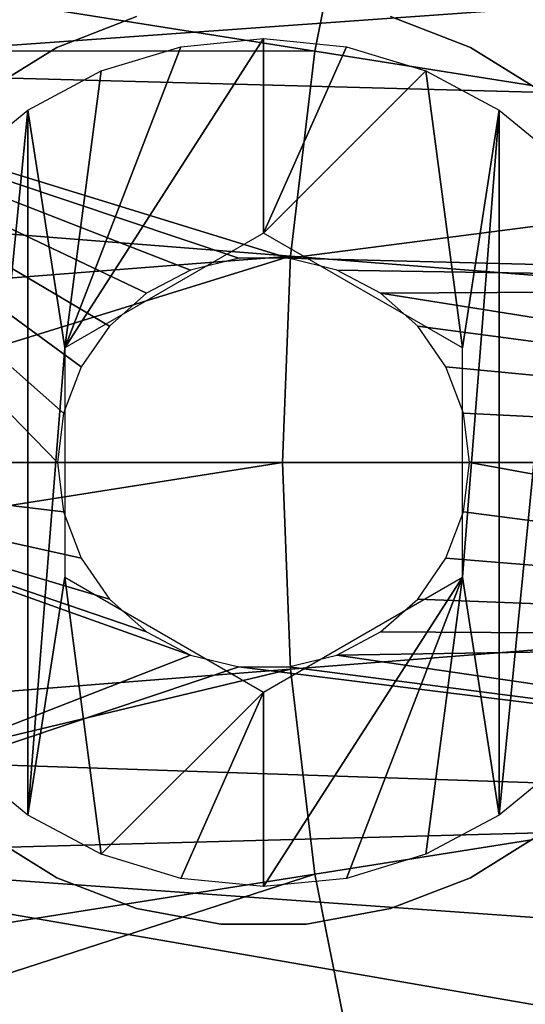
# Model space of a CAD drawing. Header units: millimetres. Extents: x -100 to 100, y -100 to 100.
# Tile 20 of 103: x -22 to -18, y -4 to 3. Entities that reach past the tile are written whole.
import ezdxf

# ---------------------------------------------------------------- set-up
doc = ezdxf.new("R2010")
doc.units = ezdxf.units.MM
doc.header["$LTSCALE"] = 52.148148
for name, color, linetype in [('342', 7, 'CONTINUOUS'), ('343', 7, 'CONTINUOUS'), ('344', 7, 'CONTINUOUS'), ('346', 7, 'CONTINUOUS'), ('65', 7, 'CONTINUOUS'), ('67', 7, 'CONTINUOUS'), ('68', 7, 'CONTINUOUS')]:
    doc.layers.add(name, color=color, linetype=linetype)

msp = doc.modelspace()

# ---------------------------------------------------------------- linework, layer by layer
at = {"layer": '342', "linetype": 'CONTINUOUS'}
for points in [[(-20, 1.7321, -138.7), (-21.5, 0.866, -138.7), (-20, 3.2, -138.7), (-20, 1.7321, -138.7)], [(-20, 3.2, -138.7), (-21.5, 0.866, -138.7), (-20.6243, 3.1385, -138.7), (-20, 3.2, -138.7)], [(-19.3757, 3.1385, -138.7), (-20, 1.7321, -138.7), (-20, 3.2, -138.7), (-19.3757, 3.1385, -138.7)], [(-20.6243, 3.1385, -138.7), (-21.5, 0.866, -138.7), (-21.2246, 2.9564, -138.7), (-20.6243, 3.1385, -138.7)], [(-18.7754, 2.9564, -138.7), (-20, 1.7321, -138.7), (-19.3757, 3.1385, -138.7), (-18.7754, 2.9564, -138.7)], [(-21.2246, 2.9564, -138.7), (-21.5, 0.866, -138.7), (-21.7778, 2.6607, -138.7), (-21.2246, 2.9564, -138.7)], [(-18.5, 0.866, -138.7), (-20, 1.7321, -138.7), (-18.7754, 2.9564, -138.7), (-18.5, 0.866, -138.7)], [(-18.2222, 2.6607, -138.7), (-18.5, 0.866, -138.7), (-18.7754, 2.9564, -138.7), (-18.2222, 2.6607, -138.7)], [(-21.7778, -2.6607, -138.7), (-22.2628, -2.2627, -138.7), (-21.7778, 2.6607, -138.7), (-21.7778, -2.6607, -138.7)], [(-21.7778, 2.6607, -138.7), (-22.2628, -2.2627, -138.7), (-22.2628, 2.2627, -138.7), (-21.7778, 2.6607, -138.7)], [(-21.5, 0.866, -138.7), (-21.7778, -2.6607, -138.7), (-21.7778, 2.6607, -138.7), (-21.5, 0.866, -138.7)], [(-18.5, -0.866, -138.7), (-18.5, 0.866, -138.7), (-18.2222, 2.6607, -138.7), (-18.5, -0.866, -138.7)], [(-18.2222, -2.6607, -138.7), (-18.5, -0.866, -138.7), (-18.2222, 2.6607, -138.7), (-18.2222, -2.6607, -138.7)], [(-17.7372, 2.2627, -138.7), (-18.2222, -2.6607, -138.7), (-18.2222, 2.6607, -138.7), (-17.7372, 2.2627, -138.7)], [(-17.7372, -2.2627, -138.7), (-18.2222, -2.6607, -138.7), (-17.7372, 2.2627, -138.7), (-17.7372, -2.2627, -138.7)], [(-21.5, 0.866, -138.7), (-21.5, -0.866, -138.7), (-21.7778, -2.6607, -138.7), (-21.5, 0.866, -138.7)], [(-21.7778, -2.6607, -138.7), (-21.5, -0.866, -138.7), (-21.2246, -2.9564, -138.7), (-21.7778, -2.6607, -138.7)], [(-21.5, -0.866, -138.7), (-20, -1.7321, -138.7), (-21.2246, -2.9564, -138.7), (-21.5, -0.866, -138.7)], [(-20, -1.7321, -138.7), (-18.5, -0.866, -138.7), (-20, -3.2, -138.7), (-20, -1.7321, -138.7)], [(-20, -3.2, -138.7), (-18.5, -0.866, -138.7), (-19.3757, -3.1385, -138.7), (-20, -3.2, -138.7)], [(-19.3757, -3.1385, -138.7), (-18.5, -0.866, -138.7), (-18.7754, -2.9564, -138.7), (-19.3757, -3.1385, -138.7)], [(-18.7754, -2.9564, -138.7), (-18.5, -0.866, -138.7), (-18.2222, -2.6607, -138.7), (-18.7754, -2.9564, -138.7)], [(-21.2246, -2.9564, -138.7), (-20, -1.7321, -138.7), (-20.6243, -3.1385, -138.7), (-21.2246, -2.9564, -138.7)], [(-20.6243, -3.1385, -138.7), (-20, -1.7321, -138.7), (-20, -3.2, -138.7), (-20.6243, -3.1385, -138.7)]]:
    msp.add_3dface(points, dxfattribs=at)
at = {"layer": '343', "linetype": 'CONTINUOUS'}
for points in [[(-20.9578, 3.3664, -138.4), (-21.5601, 3.1331, -138.4), (-20.9578, 3.3664, -134.7), (-20.9578, 3.3664, -138.4)], [(-20.9578, 3.3664, -134.7), (-21.5601, 3.1331, -138.4), (-21.5601, 3.1331, -134.7), (-20.9578, 3.3664, -134.7)], [(-18.4399, 3.1331, -138.4), (-19.0422, 3.3664, -138.4), (-18.4399, 3.1331, -134.7), (-18.4399, 3.1331, -138.4)], [(-18.4399, 3.1331, -134.7), (-19.0422, 3.3664, -138.4), (-19.0422, 3.3664, -134.7), (-18.4399, 3.1331, -134.7)], [(-21.5601, 3.1331, -138.4), (-22.1092, 2.7931, -138.4), (-21.5601, 3.1331, -134.7), (-21.5601, 3.1331, -138.4)], [(-21.5601, 3.1331, -134.7), (-22.1092, 2.7931, -138.4), (-22.1092, 2.7931, -134.7), (-21.5601, 3.1331, -134.7)], [(-17.8908, 2.7931, -138.4), (-18.4399, 3.1331, -138.4), (-17.8908, 2.7931, -134.7), (-17.8908, 2.7931, -138.4)], [(-17.8908, 2.7931, -134.7), (-18.4399, 3.1331, -138.4), (-18.4399, 3.1331, -134.7), (-17.8908, 2.7931, -134.7)]]:
    msp.add_3dface(points, dxfattribs=at)
at = {"layer": '344', "linetype": 'CONTINUOUS'}
for points in [[(-22.1092, -2.7931, -138.4), (-21.5601, -3.1331, -138.4), (-22.1092, -2.7931, -134.7), (-22.1092, -2.7931, -138.4)], [(-22.1092, -2.7931, -134.7), (-21.5601, -3.1331, -138.4), (-21.5601, -3.1331, -134.7), (-22.1092, -2.7931, -134.7)], [(-18.4399, -3.1331, -138.4), (-17.8908, -2.7931, -138.4), (-18.4399, -3.1331, -134.7), (-18.4399, -3.1331, -138.4)], [(-18.4399, -3.1331, -134.7), (-17.8908, -2.7931, -138.4), (-17.8908, -2.7931, -134.7), (-18.4399, -3.1331, -134.7)], [(-21.5601, -3.1331, -138.4), (-20.9578, -3.3664, -138.4), (-21.5601, -3.1331, -134.7), (-21.5601, -3.1331, -138.4)], [(-21.5601, -3.1331, -134.7), (-20.9578, -3.3664, -138.4), (-20.9578, -3.3664, -134.7), (-21.5601, -3.1331, -134.7)], [(-19.0422, -3.3664, -138.4), (-18.4399, -3.1331, -138.4), (-19.0422, -3.3664, -134.7), (-19.0422, -3.3664, -138.4)], [(-19.0422, -3.3664, -134.7), (-18.4399, -3.1331, -138.4), (-18.4399, -3.1331, -134.7), (-19.0422, -3.3664, -134.7)], [(-20.9578, -3.3664, -138.4), (-20.3229, -3.4851, -138.4), (-20.9578, -3.3664, -134.7), (-20.9578, -3.3664, -138.4)], [(-20.9578, -3.3664, -134.7), (-20.3229, -3.4851, -138.4), (-20.3229, -3.4851, -134.7), (-20.9578, -3.3664, -134.7)], [(-19.6771, -3.4851, -138.4), (-19.0422, -3.3664, -138.4), (-19.6771, -3.4851, -134.7), (-19.6771, -3.4851, -138.4)], [(-19.6771, -3.4851, -134.7), (-19.0422, -3.3664, -138.4), (-19.0422, -3.3664, -134.7), (-19.6771, -3.4851, -134.7)], [(-20.3229, -3.4851, -138.4), (-19.6771, -3.4851, -138.4), (-20.3229, -3.4851, -134.7), (-20.3229, -3.4851, -138.4)], [(-20.3229, -3.4851, -134.7), (-19.6771, -3.4851, -138.4), (-19.6771, -3.4851, -134.7), (-20.3229, -3.4851, -134.7)]]:
    msp.add_3dface(points, dxfattribs=at)
at = {"layer": '346', "color": 7, "linetype": 'CONTINUOUS'}
for points in [[(89.9504, 0, -106.6), (-89.9504, 0, -106.6), (-89.7457, 6.033, -106.6), (89.9504, 0, -106.6)], [(89.7423, 6.0696, -106.6), (89.9504, 0, -106.6), (-89.7457, 6.033, -106.6), (89.7423, 6.0696, -106.6)], [(-89.7423, -6.0696, -106.6), (-89.9504, 0, -106.6), (89.7457, -6.033, -106.6), (-89.7423, -6.0696, -106.6)], [(89.7457, -6.033, -106.6), (-89.9504, 0, -106.6), (89.9504, 0, -106.6), (89.7457, -6.033, -106.6)]]:
    msp.add_3dface(points, dxfattribs=at)
at = {"layer": '65', "color": 7, "linetype": 'CONTINUOUS'}
for points in [[(-23.9051, 5.8929, -120), (-11.9697, 3.8607, -120), (-24.4411, 2.9702, -120), (-23.9051, 5.8929, -120)], [(-11.9697, 3.8607, -120), (-11.4843, 2.6215, -120), (-24.4411, 2.9702, -120), (-11.9697, 3.8607, -120)], [(-24.621, 0, -120), (-24.4411, 2.9702, -120), (-21.554, 0, -120), (-24.621, 0, -120)], [(-24.4411, 2.9702, -120), (-11.4843, 2.6215, -120), (-19.8123, 1.5426, -120), (-24.4411, 2.9702, -120)], [(-21.554, 0, -120), (-24.4411, 2.9702, -120), (-21.5086, 0.3728, -120), (-21.554, 0, -120)], [(-21.5086, 0.3728, -120), (-24.4411, 2.9702, -120), (-21.3756, 0.7225, -120), (-21.5086, 0.3728, -120)], [(-21.3756, 0.7225, -120), (-24.4411, 2.9702, -120), (-21.1629, 1.0304, -120), (-21.3756, 0.7225, -120)], [(-21.1629, 1.0304, -120), (-24.4411, 2.9702, -120), (-20.8829, 1.2786, -120), (-21.1629, 1.0304, -120)], [(-20.8829, 1.2786, -120), (-24.4411, 2.9702, -120), (-20.5516, 1.4527, -120), (-20.8829, 1.2786, -120)], [(-20.5516, 1.4527, -120), (-24.4411, 2.9702, -120), (-20.1877, 1.5426, -120), (-20.5516, 1.4527, -120)], [(-20.1877, 1.5426, -120), (-24.4411, 2.9702, -120), (-19.8123, 1.5426, -120), (-20.1877, 1.5426, -120)], [(-11.4843, 2.6215, -120), (-11.1891, 1.3251, -120), (-19.8123, 1.5426, -120), (-11.4843, 2.6215, -120)], [(-19.8123, 1.5426, -120), (-11.1891, 1.3251, -120), (-19.4484, 1.4527, -120), (-19.8123, 1.5426, -120)], [(-19.4484, 1.4527, -120), (-11.1891, 1.3251, -120), (-19.1171, 1.2786, -120), (-19.4484, 1.4527, -120)], [(-11.1891, 1.3251, -120), (-11.0901, 0, -120), (-19.1171, 1.2786, -120), (-11.1891, 1.3251, -120)], [(-19.1171, 1.2786, -120), (-11.0901, 0, -120), (-18.8371, 1.0304, -120), (-19.1171, 1.2786, -120)], [(-18.8371, 1.0304, -120), (-11.0901, 0, -120), (-18.6244, 0.7225, -120), (-18.8371, 1.0304, -120)], [(-18.6244, 0.7225, -120), (-11.0901, 0, -120), (-18.4914, 0.3728, -120), (-18.6244, 0.7225, -120)], [(-18.4914, 0.3728, -120), (-11.0901, 0, -120), (-18.446, 0, -120), (-18.4914, 0.3728, -120)], [(-24.4411, -2.9702, -120), (-24.621, 0, -120), (-20.5516, -1.4527, -120), (-24.4411, -2.9702, -120)], [(-24.621, 0, -120), (-21.554, 0, -120), (-21.5086, -0.3728, -120), (-24.621, 0, -120)], [(-20.5516, -1.4527, -120), (-24.621, 0, -120), (-20.8829, -1.2786, -120), (-20.5516, -1.4527, -120)], [(-20.8829, -1.2786, -120), (-24.621, 0, -120), (-21.1629, -1.0304, -120), (-20.8829, -1.2786, -120)], [(-21.1629, -1.0304, -120), (-24.621, 0, -120), (-21.3756, -0.7225, -120), (-21.1629, -1.0304, -120)], [(-21.3756, -0.7225, -120), (-24.621, 0, -120), (-21.5086, -0.3728, -120), (-21.3756, -0.7225, -120)], [(-18.446, 0, -120), (-11.1891, -1.3251, -120), (-18.4914, -0.3728, -120), (-18.446, 0, -120)], [(-11.0901, 0, -120), (-11.1891, -1.3251, -120), (-18.446, 0, -120), (-11.0901, 0, -120)], [(-18.4914, -0.3728, -120), (-11.1891, -1.3251, -120), (-18.6244, -0.7225, -120), (-18.4914, -0.3728, -120)], [(-18.6244, -0.7225, -120), (-11.1891, -1.3251, -120), (-18.8371, -1.0304, -120), (-18.6244, -0.7225, -120)], [(-18.8371, -1.0304, -120), (-11.1891, -1.3251, -120), (-19.1171, -1.2786, -120), (-18.8371, -1.0304, -120)], [(-19.1171, -1.2786, -120), (-11.1891, -1.3251, -120), (-19.4484, -1.4527, -120), (-19.1171, -1.2786, -120)], [(-11.1891, -1.3251, -120), (-11.4843, -2.6215, -120), (-19.4484, -1.4527, -120), (-11.1891, -1.3251, -120)], [(-20.1877, -1.5426, -120), (-24.4411, -2.9702, -120), (-20.5516, -1.4527, -120), (-20.1877, -1.5426, -120)], [(-19.4484, -1.4527, -120), (-11.4843, -2.6215, -120), (-19.8123, -1.5426, -120), (-19.4484, -1.4527, -120)], [(-11.4843, -2.6215, -120), (-24.4411, -2.9702, -120), (-20.1877, -1.5426, -120), (-11.4843, -2.6215, -120)], [(-19.8123, -1.5426, -120), (-11.4843, -2.6215, -120), (-20.1877, -1.5426, -120), (-19.8123, -1.5426, -120)], [(-11.4843, -2.6215, -120), (-11.9697, -3.8607, -120), (-24.4411, -2.9702, -120), (-11.4843, -2.6215, -120)], [(-11.9697, -3.8607, -120), (-12.6339, -5.0129, -120), (-24.4411, -2.9702, -120), (-11.9697, -3.8607, -120)], [(-24.4411, -2.9702, -120), (-12.6339, -5.0129, -120), (-23.9051, -5.8929, -120), (-24.4411, -2.9702, -120)]]:
    msp.add_3dface(points, dxfattribs=at)
at = {"layer": '67', "color": 7, "linetype": 'CONTINUOUS'}
for points in [[(-19.7971, -1.5581, -103.0793), (-19.8583, 0, -103.0793), (-39.6128, -3.1176, -103.3173), (-19.7971, -1.5581, -103.0793)], [(-19.8583, 0, -103.0793), (-24.8224, 0, -103.1238), (-39.6128, -3.1176, -103.3173), (-19.8583, 0, -103.0793)], [(-19.7971, -1.5581, -103.0793), (0, 0, -103), (-19.8583, 0, -103.0793), (-19.7971, -1.5581, -103.0793)], [(-19.6139, -3.1065, -103.0793), (0, 0, -103), (-19.7971, -1.5581, -103.0793), (-19.6139, -3.1065, -103.0793)], [(-19.3097, -4.6358, -103.0793), (0, 0, -103), (-19.6139, -3.1065, -103.0793), (-19.3097, -4.6358, -103.0793)], [(-18.8864, -6.1366, -103.0793), (0, 0, -103), (-19.3097, -4.6358, -103.0793), (-18.8864, -6.1366, -103.0793)], [(-18.3467, -7.5995, -103.0793), (0, 0, -103), (-18.8864, -6.1366, -103.0793), (-18.3467, -7.5995, -103.0793)], [(-17.6939, -9.0155, -103.0793), (0, 0, -103), (-18.3467, -7.5995, -103.0793), (-17.6939, -9.0155, -103.0793)], [(-39.2461, -6.216, -103.3173), (-19.7971, -1.5581, -103.0793), (-39.6128, -3.1176, -103.3173), (-39.2461, -6.216, -103.3173)], [(-19.6139, -3.1065, -103.0793), (-19.7971, -1.5581, -103.0793), (-39.2461, -6.216, -103.3173), (-19.6139, -3.1065, -103.0793)], [(-38.6374, -9.276, -103.3173), (-19.6139, -3.1065, -103.0793), (-39.2461, -6.216, -103.3173), (-38.6374, -9.276, -103.3173)], [(-19.3097, -4.6358, -103.0793), (-19.6139, -3.1065, -103.0793), (-38.6374, -9.276, -103.3173), (-19.3097, -4.6358, -103.0793)]]:
    msp.add_3dface(points, dxfattribs=at)
at = {"layer": '68', "color": 7, "linetype": 'CONTINUOUS'}
for points in [[(-18.3467, 7.5995, -103.0793), (0, 0, -103), (-17.6939, 9.0155, -103.0793), (-18.3467, 7.5995, -103.0793)], [(-18.8864, 6.1366, -103.0793), (0, 0, -103), (-18.3467, 7.5995, -103.0793), (-18.8864, 6.1366, -103.0793)], [(-39.6128, 3.1176, -103.3173), (-19.6139, 3.1065, -103.0793), (-39.2461, 6.216, -103.3173), (-39.6128, 3.1176, -103.3173)], [(-19.6139, 3.1065, -103.0793), (-19.3097, 4.6358, -103.0793), (-39.2461, 6.216, -103.3173), (-19.6139, 3.1065, -103.0793)], [(-19.3097, 4.6358, -103.0793), (0, 0, -103), (-18.8864, 6.1366, -103.0793), (-19.3097, 4.6358, -103.0793)], [(-19.6139, 3.1065, -103.0793), (0, 0, -103), (-19.3097, 4.6358, -103.0793), (-19.6139, 3.1065, -103.0793)], [(-39.7353, 0, -103.3173), (-19.7971, 1.5581, -103.0793), (-39.6128, 3.1176, -103.3173), (-39.7353, 0, -103.3173)], [(-19.7971, 1.5581, -103.0793), (-19.6139, 3.1065, -103.0793), (-39.6128, 3.1176, -103.3173), (-19.7971, 1.5581, -103.0793)], [(-19.7971, 1.5581, -103.0793), (0, 0, -103), (-19.6139, 3.1065, -103.0793), (-19.7971, 1.5581, -103.0793)], [(-39.7353, 0, -103.3173), (-24.8224, 0, -103.1238), (-19.7971, 1.5581, -103.0793), (-39.7353, 0, -103.3173)], [(-24.8224, 0, -103.1238), (-19.8583, 0, -103.0793), (-19.7971, 1.5581, -103.0793), (-24.8224, 0, -103.1238)], [(-19.8583, 0, -103.0793), (0, 0, -103), (-19.7971, 1.5581, -103.0793), (-19.8583, 0, -103.0793)]]:
    msp.add_3dface(points, dxfattribs=at)

doc.saveas('drawing.dxf')
